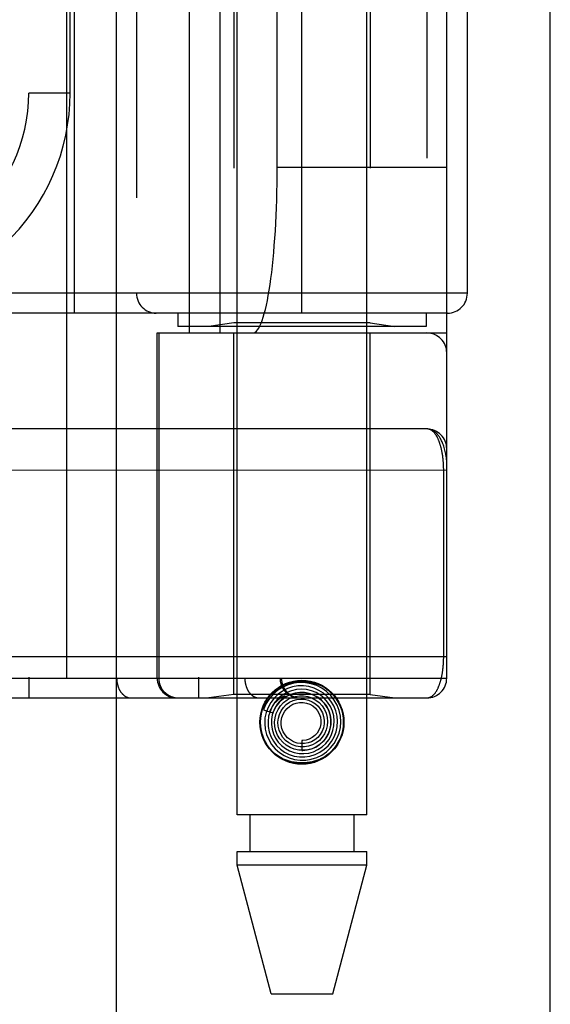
# Model space of a CAD drawing. Header units: inches. Extents: x 0 to 243, y 0 to 157.
# Tile 84 of 256: x 103.637 to 104.438, y 44.132 to 45.62. Entities that reach past the tile are written whole.
import ezdxf

# ---------------------------------------------------------------- set-up
doc = ezdxf.new("R2010")
doc.units = ezdxf.units.IN
doc.header["$LTSCALE"] = 13.357143
doc.header["$MEASUREMENT"] = 0
doc.linetypes.add('HIDDEN', pattern=[0.2, 0.1, -0.1])
doc.layers.get('0').update_dxf_attribs({"linetype": 'CONTINUOUS'})
doc.layers.add('RIGHTHAND_DOOR_ASSEMBLY', color=7, linetype='CONTINUOUS')

msp = doc.modelspace()

# ---------------------------------------------------------------- linework, layer by layer
at = {"color": 3, "linetype": 'Continuous'}
msp.add_line((104.4385, 41.1754), (104.4385, 117.7051), dxfattribs=at)
at = {"layer": 'RIGHTHAND_DOOR_ASSEMBLY', "color": 8, "linetype": 'HIDDEN'}
for p, q in [((103.7077, 112.7464), (103.7077, 41.3964)), ((103.9652, 44.4184), (103.9652, 47.6008)), ((104.1612, 44.4184), (104.1612, 47.6008)), ((103.6505, 47.2977), (103.6505, 44.5952)), ((103.907, 47.2977), (103.907, 44.5952)), ((103.7834, 47.2677), (103.7834, 44.6252)), ((103.977, 47.2677), (103.977, 44.6252)), ((104.03, 47.2677), (104.03, 44.6252)), ((104.032, 47.2677), (104.032, 44.6252)), ((104.282, 44.6252), (104.282, 47.2677)), ((103.8936, 45.1464), (103.8936, 46.7464)), ((103.9395, 45.1464), (103.9395, 46.7464)), ((104.252, 46.7464), (104.252, 45.1464)), ((103.9602, 46.7312), (103.9602, 45.1617)), ((104.1662, 46.7312), (104.1662, 45.1617)), ((103.7195, 45.1764), (103.7195, 46.7164)), ((104.0632, 45.1764), (104.0632, 46.7164)), ((103.8132, 46.6864), (103.8132, 45.2064)), ((104.3132, 45.2064), (104.3132, 46.6864)), ((104.0258, 45.3964), (104.0258, 46.4964)), ((103.713, 45.5089), (103.713, 46.3839)), ((103.713, 45.5089), (103.6505, 45.5089)), ((104.282, 45.3964), (104.0258, 45.3964)), ((104.3132, 45.2064), (103.157, 45.2064)), ((104.2832, 45.1764), (103.157, 45.1764)), ((103.8757, 45.1764), (103.8757, 45.1564)), ((104.2507, 45.1764), (104.2507, 45.1564)), ((104.2507, 45.1564), (103.8757, 45.1564)), ((103.9602, 45.1617), (103.9227, 45.1564)), ((104.1662, 45.1617), (103.9602, 45.1617)), ((104.1662, 45.1617), (104.2037, 45.1564)), ((103.8445, 45.1464), (104.282, 45.1464)), ((103.8445, 44.6252), (103.8445, 45.1464)), ((103.8468, 45.1464), (103.8468, 44.6252)), ((103.9602, 44.6005), (103.9602, 45.1464)), ((104.1662, 44.6005), (104.1662, 45.1464)), ((104.252, 45.0014), (103.3725, 45.0015)), ((103.3782, 44.6577), (104.282, 44.6577)), ((103.6185, 44.6252), (104.282, 44.6252)), ((103.3782, 44.5952), (104.252, 44.5952)), ((103.9602, 44.6005), (103.9227, 44.5952)), ((104.1662, 44.6005), (103.9602, 44.6005)), ((104.0335, 44.594), (104.033, 44.5936)), ((104.0339, 44.5944), (104.0335, 44.594)), ((104.0343, 44.5947), (104.0339, 44.5944)), ((104.0348, 44.5952), (104.0343, 44.5947)), ((104.0363, 44.5965), (104.0348, 44.5952)), ((104.0366, 44.5968), (104.0363, 44.5965)), ((104.1662, 44.6005), (104.2037, 44.5952)), ((104.0052, 44.5773), (104.0195, 44.5727)), ((104.0632, 44.5309), (104.0632, 44.5159)), ((104.1612, 44.4184), (103.9652, 44.4184)), ((103.9847, 44.4184), (103.9847, 44.3634)), ((104.1417, 44.4184), (104.1417, 44.3634)), ((103.9652, 44.3634), (104.1612, 44.3634)), ((103.9652, 44.3425), (103.9652, 44.3634)), ((104.1612, 44.3425), (104.1612, 44.3634)), ((104.1612, 44.3425), (103.9652, 44.3425)), ((104.0167, 44.1484), (103.9652, 44.3425)), ((104.1097, 44.1484), (104.1612, 44.3425)), ((104.0167, 44.1484), (104.1097, 44.1484))]:
    msp.add_line(p, q, dxfattribs=at)
at = {"layer": 'RIGHTHAND_DOOR_ASSEMBLY', "color": 3, "linetype": 'Continuous'}
msp.add_line((103.7827, 112.7464), (103.7827, 41.3964), dxfattribs=at)
at = {"layer": 'RIGHTHAND_DOOR_ASSEMBLY', "color": 8, "linetype": 'HIDDEN'}
for points in [[(104.282, 44.9514), (104.282, 44.952), (104.282, 44.9527), (104.2819, 44.9533), (104.2819, 44.9541), (104.2818, 44.9548), (104.2818, 44.9556), (104.2817, 44.9565), (104.2816, 44.9575), (104.2814, 44.9585), (104.2813, 44.9597), (104.2811, 44.961), (104.2808, 44.9624), (104.2806, 44.9639), (104.2802, 44.9656), (104.2798, 44.9674), (104.2793, 44.9693), (104.2788, 44.9713), (104.2782, 44.9734), (104.2776, 44.9753), (104.277, 44.9771), (104.2763, 44.9788), (104.2756, 44.9805), (104.275, 44.982), (104.2743, 44.9834), (104.2736, 44.9848), (104.2729, 44.9861), (104.2722, 44.9873), (104.2715, 44.9884), (104.2709, 44.9895), (104.2702, 44.9905), (104.2694, 44.9914), (104.2687, 44.9923), (104.268, 44.9932), (104.2673, 44.994), (104.2666, 44.9947), (104.2659, 44.9954), (104.2652, 44.996), (104.2645, 44.9966), (104.2638, 44.9972), (104.2631, 44.9977), (104.2624, 44.9982), (104.2616, 44.9987), (104.2609, 44.9991), (104.2602, 44.9994), (104.2595, 44.9998), (104.2588, 45.0001), (104.2581, 45.0004), (104.2574, 45.0006), (104.2567, 45.0008), (104.256, 45.001), (104.2554, 45.0011), (104.2547, 45.0012), (104.254, 45.0013), (104.2533, 45.0014), (104.2526, 45.0014), (104.252, 45.0014)], [(104.2774, 44.9389), (104.2774, 44.9398), (104.2774, 44.9406), (104.2774, 44.9414), (104.2773, 44.9422), (104.2773, 44.9431), (104.2773, 44.9439), (104.2773, 44.9447), (104.2772, 44.9455), (104.2772, 44.9464), (104.2772, 44.9472), (104.2771, 44.9481), (104.2771, 44.9489), (104.277, 44.9497), (104.277, 44.9506), (104.2769, 44.9514), (104.2768, 44.9523), (104.2768, 44.9532), (104.2767, 44.954), (104.2766, 44.9549), (104.2765, 44.9558), (104.2764, 44.9566), (104.2763, 44.9575), (104.2762, 44.9584), (104.2761, 44.9593), (104.276, 44.9602), (104.2759, 44.9611), (104.2757, 44.9619), (104.2756, 44.9628), (104.2754, 44.9637), (104.2753, 44.9646), (104.2751, 44.9655), (104.275, 44.9664), (104.2748, 44.9672), (104.2747, 44.9681), (104.2745, 44.969), (104.2743, 44.9698), (104.2741, 44.9707), (104.2739, 44.9715), (104.2737, 44.9724), (104.2735, 44.9732), (104.2733, 44.9741), (104.2731, 44.9749), (104.2728, 44.9758), (104.2726, 44.9766), (104.2723, 44.9774), (104.2721, 44.9782), (104.2718, 44.979), (104.2716, 44.9798), (104.2713, 44.9806), (104.271, 44.9814), (104.2707, 44.9822), (104.2704, 44.983), (104.2701, 44.9837), (104.2698, 44.9845), (104.2695, 44.9852), (104.2692, 44.986), (104.2688, 44.9867), (104.2685, 44.9874), (104.2682, 44.9881), (104.2678, 44.9888), (104.2674, 44.9895), (104.2671, 44.9901), (104.2667, 44.9908), (104.2663, 44.9914), (104.2659, 44.9921), (104.2655, 44.9927), (104.2651, 44.9933), (104.2646, 44.9938), (104.2642, 44.9944), (104.2638, 44.995), (104.2633, 44.9955), (104.2629, 44.996), (104.2624, 44.9965), (104.2619, 44.997), (104.2614, 44.9974), (104.261, 44.9978), (104.2605, 44.9983), (104.2599, 44.9986), (104.2594, 44.999), (104.2589, 44.9994), (104.2584, 44.9997), (104.2578, 45), (104.2573, 45.0002), (104.2567, 45.0005), (104.2562, 45.0007), (104.2556, 45.0009), (104.255, 45.0011), (104.2544, 45.0012), (104.2538, 45.0013), (104.2532, 45.0014), (104.2526, 45.0014), (104.252, 45.0014)], [(104.282, 44.9389), (103.3717, 44.939)], [(104.252, 44.5952), (104.2526, 44.5952), (104.2532, 44.5953), (104.2538, 44.5953), (104.2544, 44.5954), (104.2549, 44.5956), (104.2555, 44.5957), (104.2561, 44.5959), (104.2566, 44.5961), (104.2572, 44.5964), (104.2577, 44.5966), (104.2582, 44.5969), (104.2588, 44.5972), (104.2593, 44.5975), (104.2598, 44.5979), (104.2603, 44.5983), (104.2608, 44.5986), (104.2612, 44.5991), (104.2617, 44.5995), (104.2622, 44.5999), (104.2626, 44.6004), (104.2631, 44.6009), (104.2635, 44.6014), (104.264, 44.6019), (104.2644, 44.6025), (104.2648, 44.603), (104.2652, 44.6036), (104.2656, 44.6042), (104.266, 44.6048), (104.2664, 44.6054), (104.2668, 44.606), (104.2671, 44.6067), (104.2675, 44.6073), (104.2679, 44.608), (104.2682, 44.6086), (104.2685, 44.6093), (104.2689, 44.61), (104.2692, 44.6107), (104.2695, 44.6115), (104.2698, 44.6122), (104.2701, 44.6129), (104.2704, 44.6137), (104.2707, 44.6144), (104.271, 44.6152), (104.2713, 44.6159), (104.2715, 44.6167), (104.2718, 44.6175), (104.272, 44.6183), (104.2723, 44.6191), (104.2725, 44.6199), (104.2728, 44.6207), (104.273, 44.6215), (104.2732, 44.6223), (104.2734, 44.6231), (104.2736, 44.624), (104.2738, 44.6248), (104.274, 44.6256), (104.2742, 44.6265), (104.2744, 44.6273), (104.2746, 44.6282), (104.2747, 44.629), (104.2749, 44.6299), (104.2751, 44.6307), (104.2752, 44.6316), (104.2754, 44.6324), (104.2755, 44.6333), (104.2756, 44.6342), (104.2758, 44.635), (104.2759, 44.6359), (104.276, 44.6368), (104.2761, 44.6376), (104.2762, 44.6385), (104.2763, 44.6394), (104.2764, 44.6402), (104.2765, 44.6411), (104.2766, 44.6419), (104.2767, 44.6428), (104.2768, 44.6436), (104.2768, 44.6444), (104.2769, 44.6453), (104.277, 44.6461), (104.277, 44.6469), (104.2771, 44.6478), (104.2771, 44.6486), (104.2772, 44.6494), (104.2772, 44.6503), (104.2772, 44.6511), (104.2773, 44.6519), (104.2773, 44.6527), (104.2773, 44.6536), (104.2773, 44.6544), (104.2774, 44.6552), (104.2774, 44.656), (104.2774, 44.6569), (104.2774, 44.9389)], [(103.7834, 44.6252), (103.7834, 44.6245), (103.7835, 44.6239), (103.7835, 44.6232), (103.7835, 44.6226), (103.7836, 44.6219), (103.7836, 44.6213), (103.7837, 44.6206), (103.7838, 44.62), (103.7838, 44.6193), (103.7839, 44.6187), (103.784, 44.6181), (103.7842, 44.6174), (103.7843, 44.6168), (103.7844, 44.6162), (103.7846, 44.6156), (103.7847, 44.6149), (103.7849, 44.6143), (103.7851, 44.6137), (103.7852, 44.6131), (103.7854, 44.6125), (103.7856, 44.6119), (103.7858, 44.6113), (103.7861, 44.6108), (103.7863, 44.6102), (103.7865, 44.6096), (103.7868, 44.6091), (103.787, 44.6085), (103.7873, 44.608), (103.7875, 44.6075), (103.7878, 44.6069), (103.7881, 44.6064), (103.7884, 44.6059), (103.7887, 44.6054), (103.789, 44.6049), (103.7893, 44.6045), (103.7897, 44.604), (103.79, 44.6035), (103.7903, 44.6031), (103.7907, 44.6026), (103.791, 44.6022), (103.7914, 44.6018), (103.7917, 44.6014), (103.7921, 44.601), (103.7925, 44.6006), (103.7929, 44.6003), (103.7933, 44.5999), (103.7936, 44.5996), (103.794, 44.5992), (103.7944, 44.5989), (103.7949, 44.5986), (103.7953, 44.5983), (103.7957, 44.598), (103.7961, 44.5977), (103.7965, 44.5975), (103.797, 44.5972), (103.7974, 44.597), (103.7978, 44.5968), (103.7983, 44.5966), (103.7987, 44.5964), (103.7992, 44.5962), (103.7996, 44.5961), (103.8001, 44.5959), (103.8005, 44.5958), (103.801, 44.5957), (103.8014, 44.5955), (103.8019, 44.5955), (103.8023, 44.5954), (103.8028, 44.5953), (103.8033, 44.5953), (103.8037, 44.5952), (103.8042, 44.5952), (103.8047, 44.5952)], [(103.8468, 44.6252), (103.8468, 44.6245), (103.8468, 44.6239), (103.8469, 44.6232), (103.8469, 44.6226), (103.847, 44.6219), (103.8471, 44.6213), (103.8471, 44.6206), (103.8473, 44.62), (103.8474, 44.6193), (103.8475, 44.6187), (103.8477, 44.6181), (103.8478, 44.6174), (103.848, 44.6168), (103.8482, 44.6162), (103.8484, 44.6156), (103.8486, 44.6149), (103.8488, 44.6143), (103.8491, 44.6137), (103.8493, 44.6131), (103.8496, 44.6125), (103.8499, 44.6119), (103.8502, 44.6113), (103.8505, 44.6108), (103.8508, 44.6102), (103.8511, 44.6096), (103.8514, 44.6091), (103.8518, 44.6085), (103.8522, 44.608), (103.8525, 44.6075), (103.8529, 44.6069), (103.8533, 44.6064), (103.8537, 44.6059), (103.8542, 44.6054), (103.8546, 44.6049), (103.855, 44.6045), (103.8555, 44.604), (103.856, 44.6035), (103.8564, 44.6031), (103.8569, 44.6026), (103.8574, 44.6022), (103.8579, 44.6018), (103.8584, 44.6014), (103.8589, 44.601), (103.8595, 44.6006), (103.86, 44.6003), (103.8605, 44.5999), (103.8611, 44.5996), (103.8616, 44.5992), (103.8622, 44.5989), (103.8628, 44.5986), (103.8634, 44.5983), (103.8639, 44.598), (103.8645, 44.5977), (103.8651, 44.5975), (103.8657, 44.5972), (103.8663, 44.597), (103.8669, 44.5968), (103.8676, 44.5966), (103.8682, 44.5964), (103.8688, 44.5962), (103.8694, 44.5961), (103.8701, 44.5959), (103.8707, 44.5958), (103.8713, 44.5957), (103.872, 44.5955), (103.8726, 44.5955), (103.8733, 44.5954), (103.8739, 44.5953), (103.8745, 44.5953), (103.8752, 44.5952), (103.8758, 44.5952), (103.8765, 44.5952)], [(103.977, 44.6252), (103.977, 44.6245), (103.977, 44.6239), (103.977, 44.6232), (103.9771, 44.6226), (103.9771, 44.6219), (103.9772, 44.6213), (103.9772, 44.6206), (103.9773, 44.62), (103.9774, 44.6193), (103.9775, 44.6187), (103.9776, 44.6181), (103.9777, 44.6174), (103.9778, 44.6168), (103.978, 44.6162), (103.9781, 44.6156), (103.9783, 44.6149), (103.9784, 44.6143), (103.9786, 44.6137), (103.9788, 44.6131), (103.979, 44.6125), (103.9792, 44.6119), (103.9794, 44.6113), (103.9796, 44.6108), (103.9798, 44.6102), (103.9801, 44.6096), (103.9803, 44.6091), (103.9805, 44.6085), (103.9808, 44.608), (103.9811, 44.6075), (103.9814, 44.6069), (103.9816, 44.6064), (103.9819, 44.6059), (103.9822, 44.6054), (103.9825, 44.6049), (103.9829, 44.6045), (103.9832, 44.604), (103.9835, 44.6035), (103.9839, 44.6031), (103.9842, 44.6026), (103.9846, 44.6022), (103.9849, 44.6018), (103.9853, 44.6014), (103.9856, 44.601), (103.986, 44.6006), (103.9864, 44.6003), (103.9868, 44.5999), (103.9872, 44.5996), (103.9876, 44.5992), (103.988, 44.5989), (103.9884, 44.5986), (103.9888, 44.5983), (103.9892, 44.598), (103.9896, 44.5977), (103.9901, 44.5975), (103.9905, 44.5972), (103.9909, 44.597), (103.9914, 44.5968), (103.9918, 44.5966), (103.9923, 44.5964), (103.9927, 44.5962), (103.9931, 44.5961), (103.9936, 44.5959), (103.994, 44.5958), (103.9945, 44.5957), (103.995, 44.5955), (103.9954, 44.5955), (103.9959, 44.5954), (103.9963, 44.5953), (103.9968, 44.5953), (103.9973, 44.5952), (103.9977, 44.5952), (103.9982, 44.5952)], [(104.0096, 44.5924), (104.0142, 44.5987), (104.0196, 44.6042), (104.0258, 44.609), (104.0326, 44.613), (104.0399, 44.616), (104.0475, 44.6182), (104.0553, 44.6195), (104.0632, 44.6199), (104.0711, 44.6195), (104.0789, 44.6182), (104.0865, 44.616), (104.0938, 44.613), (104.1006, 44.609), (104.1068, 44.6042), (104.1122, 44.5987), (104.1169, 44.5924)], [(104.03, 44.6252), (104.03, 44.6245), (104.0301, 44.6239), (104.0301, 44.6232), (104.0302, 44.6226), (104.0302, 44.6219), (104.0303, 44.6213), (104.0304, 44.6206), (104.0305, 44.62), (104.0306, 44.6193), (104.0307, 44.6187), (104.0309, 44.6181), (104.0311, 44.6174), (104.0312, 44.6168), (104.0314, 44.6162), (104.0316, 44.6156), (104.0318, 44.6149), (104.0321, 44.6143), (104.0323, 44.6137), (104.0326, 44.6131), (104.0328, 44.6125), (104.0331, 44.6119), (104.0334, 44.6113), (104.0337, 44.6108), (104.034, 44.6102), (104.0343, 44.6096), (104.0347, 44.6091), (104.035, 44.6085), (104.0354, 44.608), (104.0358, 44.6075), (104.0362, 44.6069), (104.0366, 44.6064), (104.037, 44.6059), (104.0374, 44.6054), (104.0378, 44.6049), (104.0383, 44.6045), (104.0387, 44.604), (104.0392, 44.6035), (104.0397, 44.6031), (104.0402, 44.6026), (104.0406, 44.6022), (104.0411, 44.6018), (104.0417, 44.6014), (104.0422, 44.601), (104.0427, 44.6006), (104.0432, 44.6003), (104.0438, 44.5999), (104.0443, 44.5996), (104.0449, 44.5992), (104.0454, 44.5989), (104.046, 44.5986), (104.0466, 44.5983), (104.0472, 44.598), (104.0478, 44.5977), (104.0484, 44.5975), (104.049, 44.5972), (104.0496, 44.597), (104.0502, 44.5968), (104.0508, 44.5966), (104.0514, 44.5964), (104.052, 44.5962), (104.0527, 44.5961), (104.0533, 44.5959), (104.0539, 44.5958), (104.0546, 44.5957), (104.0552, 44.5955), (104.0558, 44.5955), (104.0565, 44.5954), (104.0571, 44.5953), (104.0578, 44.5953), (104.0584, 44.5952), (104.0591, 44.5952), (104.0597, 44.5952)], [(104.0268, 44.6068), (104.0201, 44.6011), (104.0142, 44.5944), (104.0094, 44.5869), (104.0057, 44.5788), (104.0052, 44.5773)], [(104.0412, 44.6092), (104.0338, 44.6055), (104.0271, 44.6006), (104.0211, 44.5949), (104.016, 44.5882), (104.012, 44.5809), (104.0091, 44.5731), (104.0074, 44.5649), (104.007, 44.5565), (104.0078, 44.5481), (104.0098, 44.54), (104.013, 44.5322), (104.0174, 44.525), (104.0228, 44.5185), (104.0291, 44.5128), (104.0362, 44.5082), (104.0439, 44.5046), (104.052, 44.5022), (104.0605, 44.5011), (104.069, 44.5012), (104.0774, 44.5025), (104.0856, 44.5051), (104.0933, 44.5089)], [(104.0473, 44.6061), (104.0402, 44.6032), (104.0335, 44.5993), (104.0275, 44.5944), (104.0224, 44.5886), (104.0182, 44.582), (104.015, 44.5749), (104.0129, 44.5674), (104.012, 44.5597), (104.0123, 44.5518), (104.0138, 44.5441), (104.0164, 44.5367), (104.0202, 44.5298), (104.0249, 44.5235), (104.0306, 44.518), (104.037, 44.5134), (104.0441, 44.5099), (104.0517, 44.5074), (104.0595, 44.5061), (104.0675, 44.5061), (104.0754, 44.5072), (104.083, 44.5095)], [(104.0933, 44.5089), (104.1003, 44.5138), (104.1066, 44.5197), (104.1119, 44.5264), (104.1162, 44.5339), (104.1194, 44.542), (104.1213, 44.5504), (104.122, 44.559), (104.1214, 44.5677), (104.1195, 44.5762), (104.1164, 44.5843), (104.1121, 44.5919), (104.1068, 44.5988), (104.1005, 44.6048), (104.0933, 44.6099), (104.0855, 44.6138), (104.0772, 44.6166), (104.0685, 44.6181), (104.0597, 44.6184), (104.051, 44.6174), (104.0424, 44.615), (104.0343, 44.6115), (104.0268, 44.6068)], [(104.083, 44.5095), (104.0903, 44.513), (104.0969, 44.5175), (104.1028, 44.5229), (104.1078, 44.5292), (104.1118, 44.5362), (104.1147, 44.5438), (104.1164, 44.5517), (104.117, 44.5598), (104.1163, 44.5678), (104.1144, 44.5758), (104.1113, 44.5833), (104.1071, 44.5903), (104.102, 44.5966), (104.0959, 44.6021), (104.089, 44.6066), (104.0816, 44.61), (104.0737, 44.6123), (104.0655, 44.6134), (104.0572, 44.6132), (104.0491, 44.6118), (104.0412, 44.6092)], [(104.0735, 44.5119), (104.0806, 44.5139), (104.0874, 44.5171), (104.0936, 44.5212), (104.0991, 44.5263), (104.1037, 44.5321), (104.1074, 44.5386), (104.11, 44.5457), (104.1116, 44.553), (104.112, 44.5606), (104.1112, 44.5681), (104.1092, 44.5754), (104.1062, 44.5823), (104.1021, 44.5887), (104.0971, 44.5944), (104.0912, 44.5993), (104.0847, 44.6032), (104.0776, 44.6061), (104.0701, 44.6079), (104.0625, 44.6085), (104.0548, 44.6079), (104.0473, 44.6061)], [(104.0146, 44.5743), (104.0151, 44.5756), (104.0157, 44.577), (104.0163, 44.5782), (104.017, 44.5794), (104.0176, 44.5805), (104.0182, 44.5816), (104.0188, 44.5826), (104.0195, 44.5835), (104.0201, 44.5844), (104.0207, 44.5852), (104.0213, 44.586), (104.0219, 44.5868), (104.0225, 44.5875), (104.023, 44.5882), (104.0236, 44.5888), (104.0241, 44.5894), (104.0247, 44.5899), (104.0252, 44.5905), (104.0257, 44.5909), (104.0262, 44.5914), (104.0267, 44.5918), (104.0271, 44.5923), (104.0276, 44.5927), (104.028, 44.593), (104.0284, 44.5934), (104.0289, 44.5937), (104.0293, 44.594), (104.0296, 44.5943), (104.03, 44.5946), (104.0304, 44.5948), (104.0307, 44.5951), (104.0311, 44.5953), (104.0314, 44.5956), (104.0318, 44.5958), (104.0321, 44.596), (104.0324, 44.5962), (104.0328, 44.5964), (104.0331, 44.5966), (104.0334, 44.5968), (104.0337, 44.5969), (104.034, 44.5971), (104.0343, 44.5973), (104.0346, 44.5974), (104.0349, 44.5976), (104.0352, 44.5977), (104.0355, 44.5978), (104.0358, 44.598), (104.036, 44.5981), (104.0363, 44.5982), (104.0365, 44.5983), (104.0368, 44.5983), (104.037, 44.5984), (104.0372, 44.5985), (104.0374, 44.5985), (104.0376, 44.5985), (104.0378, 44.5985), (104.0379, 44.5984), (104.0379, 44.5982), (104.0378, 44.5981), (104.0376, 44.5979), (104.0375, 44.5977), (104.0373, 44.5975), (104.0372, 44.5974), (104.037, 44.5972), (104.0369, 44.5971), (104.0367, 44.5969), (104.0366, 44.5968)], [(104.0602, 44.6034), (104.0531, 44.6025), (104.0463, 44.6005), (104.0398, 44.5974), (104.0339, 44.5933), (104.0287, 44.5884), (104.0244, 44.5827), (104.0209, 44.5764), (104.0185, 44.5696), (104.0172, 44.5624), (104.017, 44.5552), (104.018, 44.548), (104.0201, 44.541), (104.0232, 44.5345), (104.0273, 44.5284), (104.0323, 44.5231), (104.0382, 44.5186), (104.0446, 44.5151), (104.0515, 44.5126), (104.0588, 44.5112), (104.0662, 44.511), (104.0735, 44.5119)], [(104.033, 44.5936), (104.0328, 44.5933), (104.0325, 44.5931), (104.0322, 44.5928), (104.0319, 44.5925), (104.0317, 44.5922), (104.0313, 44.5919), (104.031, 44.5916), (104.0307, 44.5912), (104.0303, 44.5908), (104.0299, 44.5904), (104.0296, 44.59), (104.0292, 44.5895), (104.0287, 44.5891), (104.0283, 44.5885), (104.0279, 44.588), (104.0274, 44.5874), (104.0269, 44.5868), (104.0265, 44.5862), (104.026, 44.5855), (104.0255, 44.5848), (104.025, 44.584), (104.0245, 44.5832), (104.024, 44.5824), (104.0234, 44.5815), (104.0229, 44.5806), (104.0224, 44.5796), (104.0219, 44.5786), (104.0214, 44.5775), (104.0209, 44.5764), (104.0204, 44.5752), (104.0199, 44.574), (104.0194, 44.5727)], [(104.0195, 44.5727), (104.0201, 44.5743), (104.0232, 44.5808), (104.0274, 44.5868), (104.0324, 44.592), (104.0381, 44.5964), (104.0445, 44.5997), (104.0513, 44.6021), (104.0583, 44.6033), (104.0655, 44.6034), (104.0726, 44.6023), (104.0794, 44.6001), (104.0857, 44.5969), (104.0915, 44.5928), (104.0965, 44.5878), (104.1006, 44.5821), (104.1038, 44.5758), (104.1059, 44.569), (104.1069, 44.5621), (104.1068, 44.5551), (104.1056, 44.5482), (104.1033, 44.5416)], [(104.0272, 44.5777), (104.0309, 44.5832), (104.0354, 44.5881), (104.0407, 44.5921), (104.0465, 44.5952), (104.0528, 44.5973), (104.0593, 44.5983), (104.0658, 44.5983), (104.0722, 44.5972), (104.0784, 44.5951), (104.0841, 44.592), (104.0893, 44.5881), (104.0937, 44.5833), (104.0972, 44.5779), (104.0998, 44.572), (104.1014, 44.5658), (104.102, 44.5594), (104.1015, 44.553), (104.0999, 44.5469), (104.0974, 44.541), (104.094, 44.5357)], [(104.0353, 44.5807), (104.0395, 44.585), (104.0444, 44.5885), (104.0498, 44.5911), (104.0555, 44.5928), (104.0614, 44.5934), (104.0673, 44.5931), (104.0731, 44.5918), (104.0785, 44.5895), (104.0835, 44.5864), (104.0878, 44.5825), (104.0914, 44.5779), (104.0942, 44.5727), (104.096, 44.5672), (104.0969, 44.5615), (104.0968, 44.5558), (104.0957, 44.5501), (104.0937, 44.5447), (104.0908, 44.5398), (104.0871, 44.5355)], [(104.0632, 44.5159), (104.0645, 44.5159), (104.0713, 44.5166), (104.0779, 44.5183), (104.0841, 44.521), (104.0899, 44.5247), (104.095, 44.5293), (104.0994, 44.5346), (104.1028, 44.5406), (104.1053, 44.5471), (104.1067, 44.5539), (104.107, 44.5608), (104.1062, 44.5677), (104.1043, 44.5745), (104.1013, 44.5808), (104.0974, 44.5866), (104.0926, 44.5918), (104.0871, 44.5961), (104.0809, 44.5995), (104.0742, 44.6019), (104.0673, 44.6032), (104.0602, 44.6034)], [(104.1033, 44.5416), (104.1, 44.5355), (104.0957, 44.53), (104.0907, 44.5253), (104.0849, 44.5214), (104.0787, 44.5185), (104.072, 44.5167), (104.0652, 44.516), (104.0584, 44.5163), (104.0517, 44.5178), (104.0453, 44.5203), (104.0395, 44.5238), (104.0343, 44.5281), (104.0299, 44.5333), (104.0264, 44.539), (104.0239, 44.5453), (104.0224, 44.5519), (104.022, 44.5586), (104.0227, 44.5652), (104.0244, 44.5717), (104.0272, 44.5777)], [(104.094, 44.5357), (104.0897, 44.531), (104.0847, 44.5271), (104.0792, 44.5241), (104.0733, 44.5221), (104.0671, 44.5211), (104.0608, 44.5211), (104.0547, 44.5221), (104.0488, 44.5242), (104.0434, 44.5271), (104.0386, 44.531), (104.0344, 44.5355), (104.0311, 44.5407), (104.0288, 44.5464), (104.0274, 44.5523), (104.027, 44.5584), (104.0276, 44.5645), (104.0292, 44.5703), (104.0318, 44.5758), (104.0353, 44.5807)], [(104.0871, 44.5355), (104.0827, 44.5318), (104.0778, 44.529), (104.0725, 44.5271), (104.067, 44.5261), (104.0613, 44.5261), (104.0558, 44.527), (104.0506, 44.5289), (104.0457, 44.5316), (104.0415, 44.5351), (104.0379, 44.5393), (104.0351, 44.5441), (104.0331, 44.5492), (104.0321, 44.5546), (104.0321, 44.56), (104.0329, 44.5654), (104.0347, 44.5705), (104.0374, 44.5752), (104.0408, 44.5794), (104.0449, 44.5828)], [(104.0449, 44.5828), (104.0495, 44.5855), (104.0545, 44.5874), (104.0597, 44.5883), (104.065, 44.5883), (104.0702, 44.5874), (104.0751, 44.5856), (104.0797, 44.583), (104.0836, 44.5796), (104.0869, 44.5756), (104.0895, 44.5711), (104.0911, 44.5662), (104.0919, 44.5611), (104.0918, 44.556), (104.0908, 44.551), (104.0889, 44.5463), (104.0862, 44.542), (104.0828, 44.5382), (104.0788, 44.5352)], [(104.0788, 44.5352), (104.0743, 44.5329), (104.0695, 44.5315), (104.0646, 44.5309), (104.0632, 44.5309)], [(104.1169, 44.5245), (104.1122, 44.5182), (104.1068, 44.5127), (104.1006, 44.5079), (104.0938, 44.5039), (104.0865, 44.5009), (104.0789, 44.4987), (104.0711, 44.4974), (104.0632, 44.497), (104.0553, 44.4974), (104.0475, 44.4987), (104.0399, 44.5009), (104.0326, 44.5039), (104.0258, 44.5079), (104.0196, 44.5127), (104.0142, 44.5182), (104.0096, 44.5245)]]:
    msp.add_lwpolyline(points, dxfattribs=at)
for radius in [0.0635, 0.0625]:
    msp.add_circle((104.0632, 44.5584), radius, dxfattribs=at)
for centre, radius, start, end in [((103.4005, 45.5089), 0.25, 259.6658, 360), ((103.4005, 45.5089), 0.3125, 265.9125, 360), ((103.8432, 45.2064), 0.03, 180, 270), ((104.2832, 45.2064), 0.03, 270, 360), ((104.252, 45.1164), 0.03, 0, 90), ((104.252, 44.9714), 0.03, 0, 89.9999), ((103.8745, 44.6252), 0.03, 180, 270), ((104.062, 44.6252), 0.03, 180, 270), ((104.252, 44.6252), 0.03, 270, 360)]:
    msp.add_arc(centre, radius, start, end, dxfattribs=at)
msp.add_ellipse((103.9891, 45.3964), major_axis=(0, 0.25), ratio=0.146965, start_param=-3.141593, end_param=-1.570796, dxfattribs=at)

doc.saveas('drawing.dxf')
